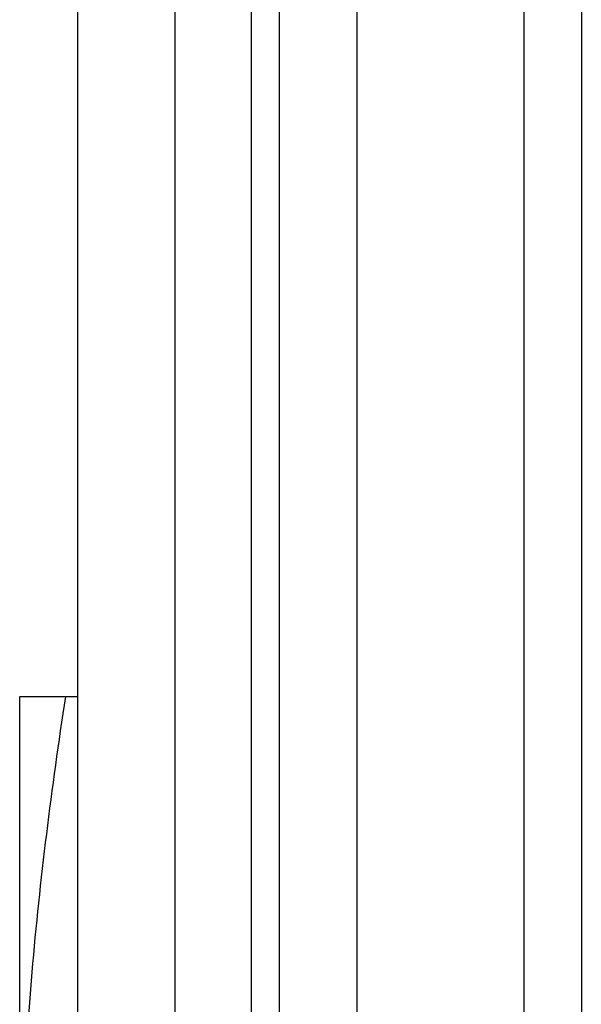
# Model space of a CAD drawing. Header units: inches. Extents: x 0.2 to 16.8, y 0.2 to 10.8.
# Tile 19 of 42: x 8.9376 to 9.025, y 5.7625 to 5.9157. Entities that reach past the tile are written whole.
import ezdxf

# ---------------------------------------------------------------- set-up
doc = ezdxf.new("R2010")
doc.units = ezdxf.units.IN
doc.header["$LTSCALE"] = 0.935
doc.header["$MEASUREMENT"] = 0
doc.layers.get('0').update_dxf_attribs({"linetype": 'CONTINUOUS'})

msp = doc.modelspace()

# ---------------------------------------------------------------- linework, layer by layer
at = {"color": 9, "linetype": 'CONTINUOUS'}
for p, q in [((8.97361, 8.19641), (8.97361, 3.12949)), ((8.97803, 3.12949), (8.97803, 8.19641)), ((9.02499, 7.66341), (9.02499, 3.66341))]:
    msp.add_line(p, q, dxfattribs=at)
at = {"color": 7, "linetype": 'CONTINUOUS'}
for p, q in [((8.99003, 8.19641), (8.99003, 3.12949)), ((8.94661, 3.14341), (8.94661, 8.18241)), ((8.96177, 3.16341), (8.96177, 8.16241)), ((9.01603, 7.66341), (9.01603, 3.66341)), ((8.93758, 5.46641), (8.93758, 5.81041)), ((8.93758, 5.81041), (8.94661, 5.81041))]:
    msp.add_line(p, q, dxfattribs=at)
msp.add_open_spline([(8.94471, 5.81041), (8.94251, 5.79618), (8.93981, 5.77473), (8.93791, 5.74599), (8.93758, 5.73161), (8.93758, 5.72441)], degree=3, knots=[0, 0, 0, 0, 0.500357, 0.750239, 1, 1, 1, 1], dxfattribs=at)

doc.saveas('drawing.dxf')
